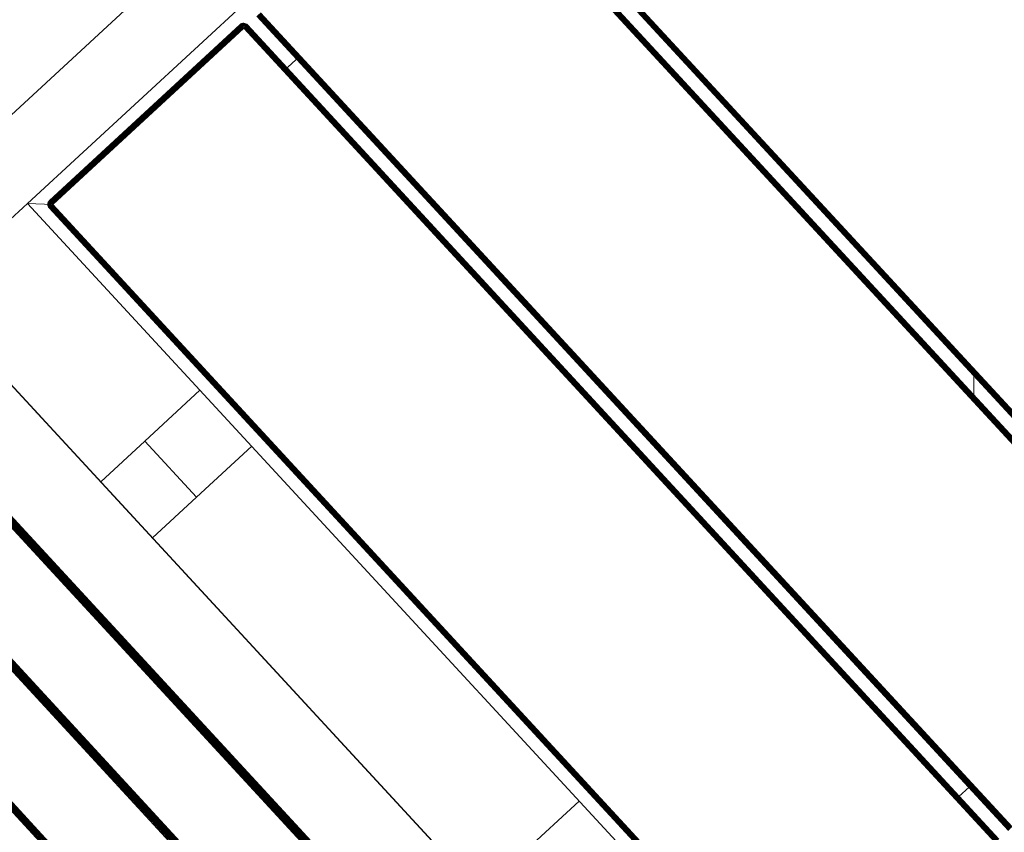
# Model space of a CAD drawing. Header units: millimetres. Extents: x -54833 to 17168, y -29122 to 68726.
# Tile 20 of 122: x -42375 to -41988, y 7334 to 7654. Entities that reach past the tile are written whole.
import ezdxf

# ---------------------------------------------------------------- set-up
doc = ezdxf.new("R2010")
doc.units = ezdxf.units.MM
for name, color, linetype, lineweight, true_color in [('Furniture-2', 7, 'Continuous', 9, 0xaaaaaa), ('Kohvikutool-1', 7, 'Continuous', 9, 0xaaaaaa), ('Surface Pattern-1', 7, 'Continuous', 9, 0x232323)]:
    doc.layers.add(name, color=color, linetype=linetype, lineweight=lineweight, true_color=true_color)

# ---------------------------------------------------------------- blocks, each defined once
blk = doc.blocks.new('MA_Kohvikultool - Kohvikutool_DWG-V74-1_ korruse plaan')
at = {"layer": 'Kohvikutool-1'}
for p, q in [((-10.89, 495), (-178.93, 495)), ((-178.93, 465), (-165, 465)), ((-165, 465), (-158, 458)), ((-165, 15), (-165, 465)), ((-158, 458), (-165, 465)), ((-165, 465), (-35.34, 465)), ((-331.82, 22), (-331.82, 458)), ((-331.46, 458), (-331.46, 22)), ((-331.08, 22), (-331.08, 458)), ((-330.68, 22), (-330.68, 458)), ((-330.29, 22), (-330.29, 458)), ((-329.93, 22), (-329.93, 458)), ((-329.64, 22), (-329.64, 458)), ((-329.41, 22), (-329.41, 458)), ((-329.25, 22), (-329.25, 458)), ((-294.28, 458), (-294.28, 22)), ((-294.19, 458), (-294.19, 22)), ((-293.77, 22), (-293.77, 458)), ((-293.41, 458), (-293.41, 22)), ((-293.03, 458), (-293.03, 22)), ((-292.63, 458), (-292.63, 22)), ((-292.24, 458), (-292.24, 22)), ((-291.88, 458), (-291.88, 22)), ((-291.59, 458), (-291.59, 22)), ((-291.36, 22), (-291.36, 458)), ((-291.2, 22), (-291.2, 458)), ((-256.23, 458), (-256.23, 22)), ((-256.14, 458), (-256.14, 22)), ((-255.72, 22), (-255.72, 458)), ((-255.36, 458), (-255.36, 22)), ((-254.98, 458), (-254.98, 22)), ((-254.58, 458), (-254.58, 22)), ((-254.19, 458), (-254.19, 22)), ((-253.83, 22), (-253.83, 458)), ((-253.54, 458), (-253.54, 22)), ((-253.31, 22), (-253.31, 458)), ((-253.15, 22), (-253.15, 458)), ((-218.18, 458), (-218.18, 22)), ((-218.09, 458), (-218.09, 22)), ((-159.97, 458.36), (-160, 458)), ((-159.97, 458.36), (-160, 458)), ((-160, 458), (-159.97, 458)), ((-159.86, 458.74), (-159.97, 458.36)), ((-159.86, 458.74), (-159.97, 458.36)), ((-159.93, 458.36), (-159.97, 458)), ((-159.93, 458.36), (-159.97, 458.36)), ((-159.97, 458), (-159.86, 458)), ((-159.97, 458), (-159.97, 22)), ((-159.83, 458.72), (-159.93, 458.36)), ((-159.93, 458.36), (-159.83, 458.34)), ((-159.67, 459.09), (-159.86, 458.74)), ((-159.67, 459.09), (-159.86, 458.74)), ((-159.83, 458.72), (-159.86, 458.74)), ((-159.83, 458.34), (-159.86, 458)), ((-159.86, 458), (-159.67, 458)), ((-159.86, 458), (-159.86, 22)), ((-159.65, 459.08), (-159.83, 458.72)), ((-159.73, 458.68), (-159.83, 458.72)), ((-159.83, 458.34), (-159.73, 458.68)), ((-159.83, 458.34), (-159.65, 458.3)), ((-159.73, 458.68), (-159.56, 459.02)), ((-159.56, 458.62), (-159.73, 458.68)), ((-159.41, 459.41), (-159.67, 459.09)), ((-159.41, 459.41), (-159.67, 459.09)), ((-159.65, 459.08), (-159.67, 459.09)), ((-159.65, 458.3), (-159.67, 458)), ((-159.67, 458), (-159.41, 458)), ((-159.67, 458), (-159.67, 22)), ((-159.39, 459.39), (-159.65, 459.08)), ((-159.56, 459.02), (-159.65, 459.08)), ((-159.65, 458.3), (-159.56, 458.62)), ((-159.65, 458.3), (-159.39, 458.26)), ((-159.56, 459.02), (-159.31, 459.31)), ((-159.4, 458.92), (-159.56, 459.02)), ((-159.56, 458.62), (-159.4, 458.92)), ((-159.31, 458.52), (-159.56, 458.62)), ((-159.09, 459.67), (-159.41, 459.41)), ((-159.09, 459.67), (-159.41, 459.41)), ((-159.39, 459.39), (-159.41, 459.41)), ((-159.39, 458.26), (-159.41, 458)), ((-159.41, 458), (-159.09, 458)), ((-159.41, 458), (-159.41, 22)), ((-159.4, 458.92), (-159.18, 459.18)), ((-159.18, 458.77), (-159.4, 458.92)), ((-159.08, 459.65), (-159.39, 459.39)), ((-159.31, 459.31), (-159.39, 459.39)), ((-159.39, 458.26), (-159.31, 458.52)), ((-159.39, 458.26), (-159.08, 458.2)), ((-159.31, 459.31), (-159.02, 459.56)), ((-159.18, 459.18), (-159.31, 459.31)), ((-159.31, 458.52), (-159.18, 458.77)), ((-159.02, 458.4), (-159.31, 458.52)), ((-159.18, 459.18), (-158.92, 459.4)), ((-159, 459), (-159.18, 459.18)), ((-159.18, 458.77), (-159, 459)), ((-158.92, 458.6), (-159.18, 458.77)), ((-158.74, 459.86), (-159.09, 459.67)), ((-158.74, 459.86), (-159.09, 459.67)), ((-159.08, 459.65), (-159.09, 459.67)), ((-159.08, 458.2), (-159.09, 458)), ((-159.09, 458), (-158.74, 458)), ((-159.09, 458), (-159.09, 22)), ((-158.72, 459.83), (-159.08, 459.65)), ((-159.02, 459.56), (-159.08, 459.65)), ((-159.08, 458.2), (-159.02, 458.4)), ((-159.08, 458.2), (-158.68, 458.27)), ((-158.74, 458), (-159.08, 458.2)), ((-159.02, 459.56), (-158.68, 459.73)), ((-158.92, 459.4), (-159.02, 459.56)), ((-159.02, 458.4), (-158.92, 458.6)), ((-158.68, 458.27), (-159.02, 458.4)), ((-158.62, 458.4), (-159.02, 458.4)), ((-159, 459), (-158.77, 459.18)), ((-158.77, 458.77), (-159, 459)), ((-158.92, 459.4), (-158.62, 459.56)), ((-158.77, 459.18), (-158.92, 459.4)), ((-158.92, 458.6), (-158.77, 458.77)), ((-158.62, 458.4), (-158.92, 458.6)), ((-158.52, 458.52), (-158.92, 458.6)), ((-158.77, 459.18), (-158.52, 459.31)), ((-158.6, 458.92), (-158.77, 459.18)), ((-158.77, 458.77), (-158.6, 458.92)), ((-158.52, 458.52), (-158.77, 458.77)), ((-158.4, 458.62), (-158.77, 458.77)), ((-158.36, 459.97), (-158.74, 459.86)), ((-158.36, 459.97), (-158.74, 459.86)), ((-158.72, 459.83), (-158.74, 459.86)), ((-158.74, 22), (-158.74, 458)), ((-158.73, 458.07), (-158.36, 458)), ((-158.36, 459.93), (-158.72, 459.83)), ((-158.68, 459.73), (-158.72, 459.83)), ((-158.68, 459.73), (-158.34, 459.83)), ((-158.62, 459.56), (-158.68, 459.73)), ((-158.62, 459.56), (-158.3, 459.65)), ((-158.52, 459.31), (-158.62, 459.56)), ((-158.6, 458.92), (-158.4, 459.02)), ((-158.4, 458.62), (-158.6, 458.92)), ((-158.27, 458.68), (-158.6, 458.92)), ((-158.52, 459.31), (-158.26, 459.39)), ((-158.4, 459.02), (-158.52, 459.31)), ((-158.4, 459.02), (-158.2, 459.08)), ((-158.27, 458.68), (-158.4, 459.02)), ((-158.13, 458.72), (-158.4, 459.02)), ((-158, 460), (-158.36, 459.97)), ((-158, 460), (-158.36, 459.97)), ((-158.36, 459.93), (-158.36, 459.97)), ((-158.36, 459.93), (-158, 459.97)), ((-158.34, 459.83), (-158.36, 459.93)), ((-158.36, 458.03), (-158, 458)), ((-158.36, 458), (-158.36, 22)), ((-158.34, 459.83), (-158, 459.86)), ((-158.3, 459.65), (-158.34, 459.83)), ((-158.3, 459.65), (-158, 459.67)), ((-158.26, 459.39), (-158.3, 459.65)), ((-158.26, 459.39), (-158, 459.41)), ((-158.2, 459.08), (-158.26, 459.39)), ((-158.2, 459.08), (-158, 459.09)), ((-158.13, 458.72), (-158.2, 459.08)), ((-158, 459.09), (-158.13, 458.72)), ((-55.75, 460), (-158, 460)), ((-158, 460), (-158, 459.97)), ((-55.75, 460), (-158, 460)), ((-55.75, 459.97), (-158, 459.97)), ((-158, 459.97), (-158, 459.86)), ((-55.75, 459.86), (-158, 459.86)), ((-158, 459.86), (-158, 459.67)), ((-55.75, 459.67), (-158, 459.67)), ((-158, 459.67), (-158, 459.41)), ((-55.75, 459.41), (-158, 459.41)), ((-158, 459.41), (-158, 459.09)), ((-55.75, 459.09), (-158, 459.09)), ((-158, 459.09), (-158, 458.74)), ((-55.75, 458.74), (-158, 458.74)), ((-158, 458.36), (-158, 458.74)), ((-158, 458.36), (-55.75, 458.36)), ((-158, 458.36), (-158, 458)), ((-158, 458), (-55.75, 458)), ((-158, 22), (-158, 458)), ((-55.39, 459.97), (-55.75, 460)), ((-55.75, 460), (-55.75, 459.97)), ((-55.39, 459.97), (-55.75, 460)), ((-55.75, 459.97), (-55.39, 459.93)), ((-55.75, 459.97), (-55.75, 459.86)), ((-55.75, 459.86), (-55.41, 459.83)), ((-55.75, 459.86), (-55.75, 459.67)), ((-55.75, 459.67), (-55.45, 459.65)), ((-55.75, 459.67), (-55.75, 459.41)), ((-55.75, 459.41), (-55.49, 459.39)), ((-55.75, 459.41), (-55.75, 459.09)), ((-55.75, 459.09), (-55.55, 459.08)), ((-55.75, 459.09), (-55.75, 458.74)), ((-55.75, 458.74), (-55.55, 459.08)), ((-55.75, 458.36), (-55.68, 458.73)), ((-55.72, 458.36), (-55.75, 458)), ((-55.39, 458), (-55.75, 458)), ((-55.75, 458), (-55.75, 22)), ((-55.49, 459.39), (-55.55, 459.08)), ((-55.55, 459.08), (-55.35, 459.02)), ((-55.55, 459.08), (-55.48, 458.68)), ((-55.45, 459.65), (-55.49, 459.39)), ((-55.49, 459.39), (-55.23, 459.31)), ((-55.48, 458.68), (-55.35, 459.02)), ((-55.41, 459.83), (-55.45, 459.65)), ((-55.45, 459.65), (-55.13, 459.56)), ((-55.39, 459.93), (-55.41, 459.83)), ((-55.41, 459.83), (-55.07, 459.73)), ((-55.01, 459.86), (-55.39, 459.97)), ((-55.39, 459.97), (-55.39, 459.93)), ((-55.01, 459.86), (-55.39, 459.97)), ((-55.03, 459.83), (-55.39, 459.93)), ((-55.39, 458), (-55.39, 22)), ((-55.39, 458), (-55.01, 458)), ((-55.35, 459.02), (-55.23, 459.31)), ((-55.35, 459.02), (-55.15, 458.92)), ((-55.35, 458.62), (-55.35, 459.02)), ((-55.35, 458.62), (-55.15, 458.92)), ((-55.23, 459.31), (-55.13, 459.56)), ((-55.23, 459.31), (-54.98, 459.18)), ((-55.23, 458.52), (-55.15, 458.92)), ((-55.23, 458.52), (-54.98, 458.77)), ((-55.15, 458.92), (-54.98, 459.18)), ((-55.15, 458.92), (-54.98, 458.77)), ((-55.13, 459.56), (-55.07, 459.73)), ((-55.13, 459.56), (-54.83, 459.4)), ((-55.13, 458.4), (-54.98, 458.77)), ((-55.13, 458.4), (-54.83, 458.6)), ((-55.07, 459.73), (-55.03, 459.83)), ((-55.07, 459.73), (-54.73, 459.56)), ((-55.07, 458.27), (-54.83, 458.6)), ((-55.07, 458.27), (-54.73, 458.4)), ((-55.01, 459.86), (-55.03, 459.83)), ((-54.67, 459.65), (-55.03, 459.83)), ((-55.03, 458.13), (-54.73, 458.4)), ((-54.67, 458.2), (-55.03, 458.13)), ((-55.02, 458.07), (-54.67, 458.2)), ((-54.66, 459.67), (-55.01, 459.86)), ((-54.66, 459.67), (-55.01, 459.86)), ((-55.01, 458), (-55.01, 22)), ((-54.66, 458), (-55.01, 458)), ((-54.98, 459.18), (-54.83, 459.4)), ((-54.98, 459.18), (-54.75, 459)), ((-54.98, 458.77), (-54.75, 459)), ((-54.98, 458.77), (-54.83, 458.6)), ((-54.83, 459.4), (-54.73, 459.56)), ((-54.83, 459.4), (-54.57, 459.18)), ((-54.83, 458.6), (-54.57, 458.77)), ((-54.83, 458.6), (-54.73, 458.4)), ((-54.75, 459), (-54.57, 459.18)), ((-54.75, 459), (-54.57, 458.77)), ((-54.73, 459.56), (-54.67, 459.65)), ((-54.73, 459.56), (-54.44, 459.31)), ((-54.73, 458.4), (-54.44, 458.52)), ((-54.73, 458.4), (-54.67, 458.2)), ((-54.66, 459.67), (-54.67, 459.65)), ((-54.36, 459.39), (-54.67, 459.65)), ((-54.67, 458.2), (-54.36, 458.26)), ((-54.66, 458), (-54.67, 458.2)), ((-54.34, 459.41), (-54.66, 459.67)), ((-54.34, 459.41), (-54.66, 459.67)), ((-54.66, 458), (-54.66, 22)), ((-54.34, 458), (-54.66, 458)), ((-54.57, 459.18), (-54.44, 459.31)), ((-54.57, 459.18), (-54.35, 458.92)), ((-54.57, 458.77), (-54.35, 458.92)), ((-54.57, 458.77), (-54.44, 458.52)), ((-54.44, 459.31), (-54.36, 459.39)), ((-54.44, 459.31), (-54.19, 459.02)), ((-54.44, 458.52), (-54.19, 458.62)), ((-54.44, 458.52), (-54.36, 458.26)), ((-54.34, 459.41), (-54.36, 459.39)), ((-54.1, 459.08), (-54.36, 459.39)), ((-54.36, 458.26), (-54.1, 458.3)), ((-54.34, 458), (-54.36, 458.26)), ((-54.35, 458.92), (-54.19, 459.02)), ((-54.35, 458.92), (-54.19, 458.62)), ((-54.08, 459.09), (-54.34, 459.41)), ((-54.08, 459.09), (-54.34, 459.41)), ((-54.34, 458), (-54.34, 22)), ((-54.08, 458), (-54.34, 458)), ((-54.19, 459.02), (-54.1, 459.08)), ((-54.19, 459.02), (-54.02, 458.68)), ((-54.19, 458.62), (-54.02, 458.68)), ((-54.19, 458.62), (-54.1, 458.3)), ((-54.08, 459.09), (-54.1, 459.08)), ((-53.92, 458.72), (-54.1, 459.08)), ((-54.1, 458.3), (-53.92, 458.34)), ((-54.08, 458), (-54.1, 458.3)), ((-53.89, 458.74), (-54.08, 459.09)), ((-53.89, 458.74), (-54.08, 459.09)), ((-54.08, 458), (-54.08, 22)), ((-53.89, 458), (-54.08, 458)), ((-54.02, 458.68), (-53.92, 458.72)), ((-54.02, 458.68), (-53.92, 458.34)), ((-53.89, 458.74), (-53.92, 458.72)), ((-53.82, 458.36), (-53.92, 458.72)), ((-53.92, 458.34), (-53.82, 458.36)), ((-53.89, 458), (-53.92, 458.34)), ((-53.78, 458.36), (-53.89, 458.74)), ((-53.78, 458.36), (-53.89, 458.74)), ((-53.89, 458), (-53.89, 22)), ((-53.78, 458), (-53.89, 458)), ((-53.78, 458.36), (-53.82, 458.36)), ((-53.78, 458), (-53.82, 458.36)), ((-53.75, 458), (-53.78, 458.36)), ((-53.75, 458), (-53.78, 458.36)), ((-53.78, 22), (-53.78, 458)), ((-53.75, 458), (-53.78, 458)), ((-48.72, 22), (-48.72, 458)), ((-48.61, 458), (-48.61, 22)), ((-48.42, 22), (-48.42, 458)), ((-48.16, 22), (-48.16, 458)), ((-47.84, 22), (-47.84, 458)), ((-47.49, 22), (-47.49, 458)), ((-47.11, 22), (-47.11, 458)), ((-46.75, 22), (-46.75, 458)), ((55.5, 458), (55.5, 22)), ((55.86, 458), (55.86, 22)), ((56.24, 458), (56.24, 22)), ((56.59, 458), (56.59, 22)), ((56.91, 458), (56.91, 22)), ((57.17, 458), (57.17, 22)), ((57.36, 458), (57.36, 22)), ((57.47, 22), (57.47, 458)), ((62.53, 22), (62.53, 458)), ((62.64, 458), (62.64, 22)), ((62.83, 22), (62.83, 458)), ((63.09, 22), (63.09, 458)), ((63.41, 22), (63.41, 458)), ((63.76, 22), (63.76, 458)), ((64.14, 22), (64.14, 458)), ((64.5, 22), (64.5, 458)), ((-46.75, 435), (-55.75, 435)), ((-194.5, 365), (-218.18, 365)), ((-194.5, 335), (-194.5, 365)), ((-194.5, 365), (-165, 365)), ((-194.5, 335), (-194.5, 365)), ((-218.18, 335), (-194.5, 335)), ((-165, 335), (-194.5, 335)), ((-165, 145), (-194.5, 145)), ((-55.75, 45), (-46.75, 45))]:
    blk.add_line(p, q, dxfattribs=at)
blk = doc.blocks.new('MA_Kohvikultool - MA_Kohvikultool-V75-1_ korruse plaan')
blk.add_blockref('MA_Kohvikultool - Kohvikutool_DWG-V74-1_ korruse plaan', (111.57, -216.07))

msp = doc.modelspace()

# ---------------------------------------------------------------- hatches: boundary and pattern name
at = {"layer": 'Surface Pattern-1'}
h = msp.add_hatch(dxfattribs=at)
h.set_pattern_fill('FP_30', color=256, style=0, pattern_type=2)
h.set_pattern_definition([(0, (0, 0), (0, 600), []), (90, (0, 0), (-600, 4e-14), [])])
h.paths.add_polyline_path([(-40469.36, 796), (-38928.99, 796), (-40163.39, 3075.81), (-40163.39, 4239.21), (-38798.43, 7692.57), (-40511.02, 9948.51), (-42590, 9948.51), (-42590, 1350.38), (-42335, 1350.38), (-42335, 850.38), (-42590, 850.38), (-42590, 796), (-42211.45, 796)])
h.paths.add_polyline_path([(-39990.07, 5450.01), (-40027.09, 5452.14), (-40078.78, 5461.76), (-40108.95, 5471.26), (-40145.02, 5486.47), (-40169.35, 5499.89), (-40200.45, 5520.67), (-40227.18, 5543.06), (-40251.6, 5567.94), (-40271.29, 5592.17), (-40293.88, 5626.63), (-40306.03, 5650.29), (-40319.46, 5682.7), (-40330.23, 5718.8), (-40337.08, 5755.89), (-40339.39, 5784.68), (-40339.15, 5821.8), (-40335.73, 5852.67), (-40327.97, 5890.4), (-40319.52, 5917.07), (-40306.34, 5949.25), (-40287.62, 5983.64), (-40270.11, 6009.45), (-40249.71, 6034.12), (-40224.59, 6059.29), (-40198.01, 6081.12), (-40163.54, 6103.71), (-40136.27, 6117.57), (-40105.15, 6130.11), (-40072.2, 6139.85), (-40038.25, 6146.31), (-40005.49, 6149.21), (-39968.37, 6148.98), (-39937.5, 6145.56), (-39901.57, 6138.24), (-39871.4, 6128.74), (-39835.33, 6113.53), (-39811, 6100.11), (-39779.89, 6079.33), (-39753.17, 6056.94), (-39730.81, 6034.34), (-39709.06, 6007.83), (-39686.47, 5973.37), (-39674.32, 5949.71), (-39660.88, 5917.3), (-39650.12, 5881.2), (-39643.5, 5845.36), (-39640.92, 5815.32), (-39641.3, 5777.16), (-39644.62, 5747.05), (-39652.38, 5709.62), (-39660.83, 5682.93), (-39674.01, 5650.76), (-39692.73, 5616.36), (-39710.23, 5590.55), (-39730.64, 5565.88), (-39755.75, 5540.71), (-39782.34, 5518.88), (-39816.8, 5496.29), (-39844.08, 5482.43), (-39875.19, 5469.89), (-39908.16, 5460.15), (-39946.21, 5453.06), (-39974.85, 5450.79), (-39982.59, 5450.39)])
h.paths.add_polyline_path([(-39990.08, 5490.01), (-40008.19, 5491.02), (-39997.37, 5490.35)])
h.paths.add_polyline_path([(-39974.24, 5490.82), (-39936.92, 5494.87), (-39905.71, 5501.93), (-39946.21, 5493.59), (-39972.18, 5491.02)])
h.paths.add_polyline_path([(-40036.5, 5493.89), (-40088.1, 5506.53), (-40040.74, 5494.51)])
h.paths.add_polyline_path([(-40095.39, 5508.84), (-40143.41, 5531.23), (-40101.41, 5510.98)])
h.paths.add_polyline_path([(-39857.1, 5520.47), (-39824.1, 5538.55), (-39800.07, 5555.46), (-39831.19, 5534.3), (-39851.97, 5523.21)])
h.paths.add_polyline_path([(-40149.95, 5534.83), (-40191.8, 5565.41), (-40154.14, 5537.34), (-40152.89, 5536.59)])
h.paths.add_polyline_path([(-40219.97, 5592.53), (-40251.93, 5635.1), (-40266.96, 5661.8), (-40242.72, 5620.73), (-40221.09, 5593.77)])
h.paths.add_polyline_path([(-39760.22, 5592.72), (-39736.83, 5621.8), (-39758.81, 5594.44)])
h.paths.add_polyline_path([(-39724.01, 5641.88), (-39706.91, 5674.68), (-39721.41, 5646.77)])
h.paths.add_polyline_path([(-40281.83, 5696.11), (-40294.89, 5746.71), (-40298.58, 5776.28), (-40291.67, 5729.28), (-40281.96, 5696.48)])
h.paths.add_polyline_path([(-39698.39, 5696.54), (-39687.46, 5734.16), (-39682.79, 5762.05), (-39691.36, 5719.66), (-39698.15, 5697.34)])
h.paths.add_polyline_path([(-39680.93, 5784.68), (-39680.92, 5784.77), (-39680.93, 5784.77)])
h.paths.add_polyline_path([(-40299.41, 5785.2), (-40297.28, 5836.91), (-40299.72, 5791.15)])
h.paths.add_polyline_path([(-39683.95, 5845.76), (-39691.5, 5882.02), (-39685.01, 5851.05)])
h.paths.add_polyline_path([(-40296.29, 5846.31), (-40283.64, 5897.93), (-40295.67, 5850.57)])
h.paths.add_polyline_path([(-40281.34, 5905.21), (-40258.94, 5953.23), (-40279.2, 5911.23)])
h.paths.add_polyline_path([(-39710.63, 5933.06), (-39728.73, 5966.07), (-39745.64, 5990.1), (-39724.48, 5958.98), (-39713.38, 5938.2)])
h.paths.add_polyline_path([(-40255.34, 5959.77), (-40224.76, 6001.63), (-40252.84, 5963.97)])
h.paths.add_polyline_path([(-40197.64, 6029.8), (-40155.53, 6061.45), (-40128.38, 6076.79), (-40169.44, 6052.55), (-40194.19, 6032.93)])
h.paths.add_polyline_path([(-39782.9, 6029.96), (-39811.97, 6053.35), (-39786.56, 6032.96)])
h.paths.add_polyline_path([(-39832.06, 6066.16), (-39864.85, 6083.26), (-39836.94, 6068.77)])
h.paths.add_polyline_path([(-40094.06, 6091.66), (-40042.2, 6104.97), (-40013.9, 6108.41), (-40060.89, 6101.49), (-40089.24, 6093.38)])
h.paths.add_polyline_path([(-39886.71, 6091.78), (-39924.39, 6102.74), (-39890.76, 6093.01)])
h.paths.add_polyline_path([(-39945.17, 6106.3), (-39982.84, 6109.66), (-39945.38, 6106.33)])
h.paths.add_polyline_path([(-39564.5, 6184.9), (-40012.64, 6225.79), (-39994.95, 6405.16), (-39989.99, 6405.34), (-39987.55, 6421.07), (-39895.96, 6413.09), (-39893.62, 6466.18), (-39990.98, 6474.65), (-39991.91, 6464.03), (-40021.79, 6466.63), (-39980.92, 6936.19), (-39951.03, 6933.59), (-39950.14, 6922.8), (-39503.65, 6883.93), (-39502.73, 6894.56), (-39472.84, 6891.96), (-39513.71, 6422.4), (-39543.6, 6425), (-39543.88, 6435.74), (-39642.49, 6442.12), (-39644.86, 6391.24), (-39554.26, 6383.26), (-39554.26, 6366.79), (-39548.71, 6366.31), (-39564.26, 6187.62)])
h.paths.add_polyline_path([(-39591.05, 6225.81), (-39589.28, 6255.26), (-39977.03, 6289.02), (-39979.59, 6259.63), (-39591.4, 6225.84)])
h.paths.add_polyline_path([(-39676.79, 6394.02), (-39674.45, 6447.1), (-39861.47, 6463.38), (-39864.03, 6410.31), (-39678.22, 6394.14)])
h.paths.add_polyline_path([(-39562.92, 6549.03), (-39562.48, 6554.08), (-39951.01, 6587.9), (-39951.45, 6582.85), (-39568.14, 6549.48)])
h.paths.add_polyline_path([(-39553.27, 6659.86), (-39552.83, 6664.91), (-39941.36, 6698.73), (-39941.8, 6693.68), (-39568.14, 6661.15)])
h.paths.add_polyline_path([(-39543.62, 6770.69), (-39543.18, 6775.74), (-39931.71, 6809.56), (-39932.15, 6804.51), (-39568.14, 6772.83)])
h.paths.add_polyline_path([(-39265.12, 6830.98), (-40093.57, 7182.64), (-39740.86, 8010.65), (-38914.27, 7657.53), (-39264.88, 6831.55)])
h.paths.add_polyline_path([(-39340.85, 6895.72), (-39182.6, 7268.52), (-39187.78, 7270.72), (-39346.02, 6897.92)])
h.paths.add_polyline_path([(-39433.47, 6935.04), (-39275.22, 7307.84), (-39281.01, 7308.6), (-39438.65, 6937.23)])
h.paths.add_polyline_path([(-39526.1, 6974.35), (-39367.85, 7347.16), (-39373.03, 7349.36), (-39531.27, 6976.55)])
h.paths.add_polyline_path([(-39618.72, 7013.67), (-39460.48, 7386.48), (-39465.65, 7388.67), (-39623.9, 7015.87)])
h.paths.add_polyline_path([(-39711.35, 7052.99), (-39553.1, 7425.79), (-39558.28, 7427.99), (-39716.53, 7055.19)])
h.paths.add_polyline_path([(-42251.66, 7079.83), (-42555.49, 7411.78), (-42421.7, 7532.54), (-42418.31, 7528.87), (-42406.13, 7539.99), (-42341.78, 7472.95), (-42304.1, 7507.72), (-42371.93, 7581.21), (-42382.17, 7571.76), (-42402.51, 7593.8), (-42051.37, 7917.91), (-42031.02, 7895.87), (-42041.25, 7886.42), (-41736.04, 7555.74), (-41725.81, 7565.19), (-41705.46, 7543.15), (-42056.61, 7219.04), (-42076.95, 7241.08), (-42066.72, 7250.53), (-42136.24, 7322.44), (-42171.98, 7286.3), (-42111.82, 7218.42), (-42121.09, 7206.85), (-42119.33, 7201.97), (-42251.13, 7080.32)])
h.paths.add_polyline_path([(-39803.97, 7092.31), (-39645.73, 7465.11), (-39650.91, 7467.31), (-39809.15, 7094.5)])
h.paths.add_polyline_path([(-42243.75, 7127.95), (-42222.08, 7147.96), (-42488.16, 7433.1), (-42508.02, 7414.27), (-42244.28, 7128.52)])
h.paths.add_polyline_path([(-39896.6, 7131.62), (-39738.35, 7504.43), (-39743.53, 7506.62), (-39901.78, 7133.82)])
h.paths.add_polyline_path([(-39989.23, 7170.94), (-39830.98, 7543.74), (-39895.99, 7571.34), (-40054.24, 7198.54), (-39998.33, 7174.8)])
h.paths.add_polyline_path([(-39170.88, 7296.14), (-39012.63, 7668.94), (-39017.81, 7671.14), (-39176.05, 7298.34)])
h.paths.add_polyline_path([(-42193.9, 7310.05), (-42154.89, 7346.06), (-42283.76, 7485.68), (-42321.2, 7447.97), (-42194.05, 7310.21)])
h.paths.add_polyline_path([(-39263.5, 7335.46), (-39105.26, 7708.26), (-39110.43, 7710.46), (-39268.68, 7337.65)])
h.paths.add_polyline_path([(-42005.34, 7348.01), (-42001.62, 7351.44), (-42266.13, 7638.03), (-42269.86, 7634.59), (-42011.85, 7355.06)])
h.paths.add_polyline_path([(-39356.13, 7374.77), (-39197.88, 7747.58), (-39203.06, 7749.78), (-39361.31, 7376.97), (-39356.99, 7375.14)])
h.paths.add_polyline_path([(-39448.75, 7414.09), (-39290.51, 7786.89), (-39295.69, 7789.09), (-39453.93, 7416.29)])
h.paths.add_polyline_path([(-41923.59, 7423.46), (-41919.87, 7426.9), (-42184.38, 7713.48), (-42188.11, 7710.05), (-41935.13, 7435.96)])
h.paths.add_polyline_path([(-39541.38, 7453.41), (-39383.13, 7826.21), (-39388.31, 7828.41), (-39546.56, 7455.61), (-39542.25, 7453.77)])
h.paths.add_polyline_path([(-40186.34, 7476.6), (-40519.62, 7809.89), (-40498.41, 7831.1), (-40490.87, 7823.56), (-40420.15, 7894.27), (-40459.1, 7930.4), (-40523.52, 7866.11), (-40535.12, 7877.71), (-40541.49, 7874.18), (-40668.83, 8001.52), (-40349.3, 8318.39), (-40223.28, 8189.54), (-40226.82, 8186.01), (-40215.22, 8174.28), (-40279.51, 8107.18), (-40243.38, 8071.04), (-40172.67, 8141.75), (-40180.21, 8149.3), (-40159, 8170.51), (-39825.71, 7837.22), (-39846.92, 7816.01), (-39854.47, 7823.56), (-40172.67, 7505.36), (-40165.12, 7497.81), (-40172.67, 7490.27)])
h.paths.add_polyline_path([(-39634.01, 7492.72), (-39475.76, 7865.53), (-39480.94, 7867.73), (-39639.18, 7494.92)])
h.paths.add_polyline_path([(-41841.84, 7498.92), (-41838.12, 7502.36), (-42102.63, 7788.94), (-42106.36, 7785.5), (-41849.29, 7506.99)])
h.paths.add_polyline_path([(-39726.63, 7532.04), (-39568.39, 7904.85), (-39573.56, 7907.04), (-39731.81, 7534.24), (-39727.08, 7532.23)])
h.paths.add_polyline_path([(-39819.26, 7571.36), (-39661.01, 7944.16), (-39726.89, 7969.71), (-39884.27, 7598.95), (-39853.47, 7585.88)])
h.paths.add_polyline_path([(-40230.1, 7605.21), (-39954.32, 7880.98), (-39957.91, 7884.57), (-40233.68, 7608.8)])
h.paths.add_polyline_path([(-40308.76, 7683.88), (-40033.84, 7960.5), (-40036.57, 7963.23), (-40312.34, 7687.46)])
h.paths.add_polyline_path([(-40387.43, 7762.54), (-40111.66, 8038.32), (-40115.24, 8041.9), (-40391.01, 7766.13)])
h.paths.add_polyline_path([(-40398.94, 7915.48), (-40264.59, 8049.83), (-40303.53, 8085.96), (-40435.08, 7951.61), (-40401.21, 7917.74)])
h.paths.add_polyline_path([(-40599.57, 7974.69), (-40323.8, 8250.46), (-40345.06, 8270.92), (-40620.43, 7995.54), (-40602.06, 7977.18)])
h.paths.add_polyline_path([(-42432.23, 7999.18), (-42534.86, 8001.18), (-42532.86, 8899.18), (-41634.86, 8899.18), (-41634.86, 7999.18), (-42429.21, 7999.18)])
h.paths.add_polyline_path([(-42031.73, 8029.18), (-42031.73, 8434.18), (-42037.36, 8434.18), (-42037.36, 8029.18)])
h.paths.add_polyline_path([(-42434.23, 8029.18), (-42434.23, 8434.18), (-42439.86, 8434.18), (-42439.86, 8029.18)])
h.paths.add_polyline_path([(-41836.11, 8029.18), (-41830.48, 8029.18), (-41830.48, 8434.18), (-41836.11, 8434.18), (-41836.11, 8131.86)])
h.paths.add_polyline_path([(-41931.11, 8029.18), (-41931.11, 8434.18), (-41936.73, 8434.18), (-41936.73, 8029.18)])
h.paths.add_polyline_path([(-42137.98, 8029.18), (-42132.36, 8029.18), (-42132.36, 8434.18), (-42137.98, 8434.18), (-42137.98, 8131.86)])
h.paths.add_polyline_path([(-42238.61, 8029.18), (-42232.98, 8029.18), (-42232.98, 8434.18), (-42238.61, 8434.18), (-42238.61, 8131.86)])
h.paths.add_polyline_path([(-42339.23, 8029.18), (-42333.61, 8029.18), (-42333.61, 8434.18), (-42339.23, 8434.18), (-42339.23, 8131.86)])
h.paths.add_polyline_path([(-41735.48, 8029.18), (-41664.86, 8029.18), (-41664.86, 8434.18), (-41735.48, 8434.18)])
h.paths.add_polyline_path([(-41664.86, 8464.18), (-41664.86, 8869.18), (-41735.48, 8869.18), (-41735.48, 8464.18)])
h.paths.add_polyline_path([(-42137.98, 8464.18), (-42132.36, 8464.18), (-42132.36, 8869.18), (-42137.98, 8869.18), (-42137.98, 8788)])
h.paths.add_polyline_path([(-42037.36, 8464.18), (-42031.73, 8464.18), (-42031.73, 8869.18), (-42037.36, 8869.18), (-42037.36, 8648.26)])
h.paths.add_polyline_path([(-42232.98, 8464.18), (-42232.98, 8869.18), (-42238.61, 8869.18), (-42238.61, 8464.18)])
h.paths.add_polyline_path([(-41931.11, 8464.18), (-41931.11, 8869.18), (-41936.73, 8869.18), (-41936.73, 8464.18)])
h.paths.add_polyline_path([(-41830.48, 8464.18), (-41830.48, 8869.18), (-41836.11, 8869.18), (-41836.11, 8464.18)])
h.paths.add_polyline_path([(-42339.23, 8464.18), (-42333.61, 8464.18), (-42333.61, 8869.18), (-42339.23, 8869.18), (-42339.23, 8788)])
h.paths.add_polyline_path([(-42434.23, 8464.18), (-42434.23, 8869.18), (-42439.86, 8869.18), (-42439.86, 8464.18)])
h.paths.add_polyline_path([(-42086.04, 8931.97), (-42410.15, 9283.11), (-42388.1, 9303.46), (-42378.66, 9293.22), (-42306.74, 9362.75), (-42342.88, 9398.49), (-42410.76, 9338.33), (-42422.34, 9347.6), (-42427.21, 9345.84), (-42549.36, 9478.17), (-42217.41, 9782), (-42096.64, 9648.21), (-42100.32, 9644.82), (-42089.19, 9632.64), (-42156.24, 9568.29), (-42121.46, 9530.61), (-42047.98, 9598.44), (-42057.43, 9608.67), (-42035.38, 9629.02), (-41711.28, 9277.87), (-41733.32, 9257.53), (-41742.77, 9267.76), (-42073.44, 8962.55), (-42064, 8952.31), (-42073.44, 8943.59)])
h.paths.add_polyline_path([(-42126.83, 9064.62), (-41840.25, 9329.14), (-41843.68, 9332.86), (-42130.27, 9068.35)])
h.paths.add_polyline_path([(-42202.29, 9146.37), (-41915.7, 9410.89), (-41919.14, 9414.61), (-42205.72, 9150.1)])
h.paths.add_polyline_path([(-42277.74, 9228.12), (-41991.16, 9492.64), (-41994.59, 9496.36), (-42281.18, 9231.85)])
h.paths.add_polyline_path([(-42283.13, 9381.4), (-42143.51, 9510.26), (-42181.22, 9547.7), (-42317.9, 9419.07), (-42291.72, 9390.71)])
h.paths.add_polyline_path([(-42481.23, 9448.58), (-42196.09, 9714.67), (-42214.92, 9734.53), (-42501.23, 9470.26), (-42484.92, 9452.58)])

# ---------------------------------------------------------------- block references
at = {"layer": 'Furniture-2', "rotation": 42.70695171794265}
msp.add_blockref('MA_Kohvikultool - MA_Kohvikultool-V75-1_ korruse plaan', (-42163.83, 7434.52), dxfattribs=at)

doc.saveas('drawing.dxf')
